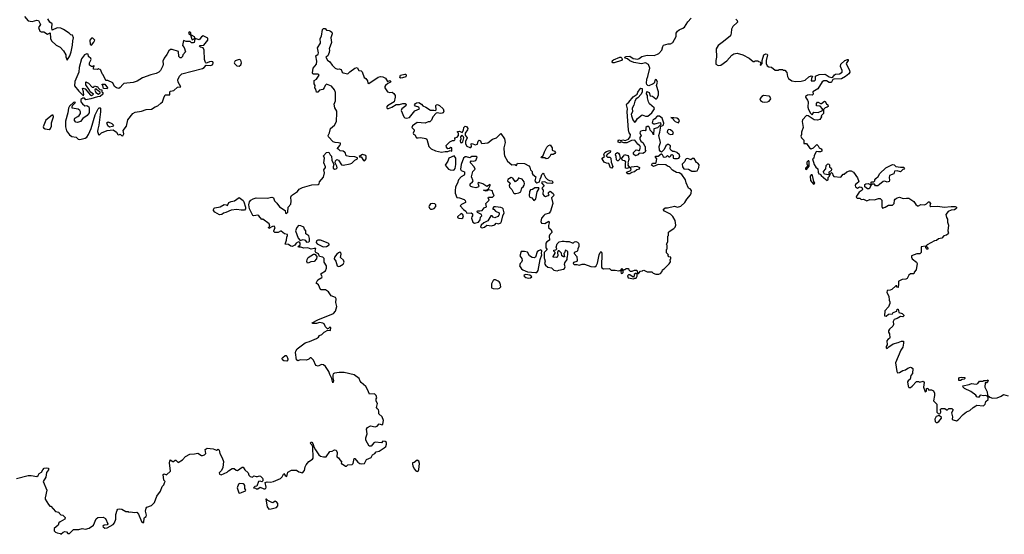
# Model space of a CAD drawing. Extents: x 2551545 to 2886624, y 315747 to 489036.
# Tile 6 of 119: x 2579488 to 2592085, y 343890 to 350476. Entities that reach past the tile are written whole.
import ezdxf

# ---------------------------------------------------------------- set-up
doc = ezdxf.new("R2010")
doc.units = 0

msp = doc.modelspace()

# ---------------------------------------------------------------- linework, layer by layer
at = {"layer": '0CON10XD'}
for points in [[(2579548, 350515), (2579595, 350462), (2579645, 350452), (2579705, 350472), (2579726, 350466), (2579752, 350415), (2579728, 350375), (2579745, 350330), (2579761, 350321), (2579795, 350320), (2579845, 350293), (2579878, 350308), (2579882, 350235), (2579894, 350205), (2579955, 350149), (2580004, 350124), (2580048, 350078), (2580076, 350025), (2580079, 350001), (2580095, 349960)], [(2580095, 349960), (2580129, 350015), (2580147, 350065), (2580165, 350150), (2580166, 350204), (2580176, 350245), (2580165, 350278), (2580143, 350283), (2580120, 350305), (2580050, 350350), (2580015, 350366), (2579965, 350370), (2579902, 350342), (2579898, 350375), (2579902, 350425), (2579872, 350445), (2579848, 350488)], [(2587659, 349515), (2587660, 349555), (2587633, 349635), (2587648, 349675), (2587637, 349707), (2587625, 349710), (2587617, 349705), (2587606, 349664), (2587594, 349656), (2587535, 349630), (2587522, 349632), (2587511, 349645), (2587507, 349665), (2587510, 349715), (2587525, 349750), (2587548, 349855), (2587532, 349902), (2587495, 349924), (2587445, 349910), (2587345, 349928), (2587295, 349951), (2587265, 349976), (2587232, 349982), (2587228, 349995), (2587245, 350006), (2587295, 350008), (2587335, 349981), (2587398, 349972), (2587415, 349978), (2587446, 350006), (2587515, 350021), (2587605, 350018), (2587647, 350035), (2587666, 350045), (2587704, 350085), (2587714, 350135), (2587725, 350152), (2587785, 350166), (2587815, 350167), (2587846, 350184), (2587888, 350262), (2587887, 350305), (2587902, 350328), (2587924, 350346), (2587974, 350366), (2587995, 350382), (2588035, 350450), (2588080, 350495)], [(2588652, 350485), (2588668, 350465), (2588670, 350445), (2588613, 350387), (2588593, 350355), (2588592, 350305), (2588580, 350270), (2588494, 350196), (2588424, 350146), (2588398, 350105), (2588403, 349995), (2588393, 349955), (2588392, 349905), (2588425, 349890), (2588458, 349895), (2588535, 349950), (2588598, 350022), (2588625, 350039), (2588665, 350046), (2588740, 350025), (2588820, 349985), (2588873, 349943), (2588887, 349943), (2588895, 349950), (2588935, 349950), (2588942, 349942), (2588958, 349938), (2588970, 349925), (2588968, 349912), (2588960, 349905), (2588965, 349890), (2588988, 349915), (2588989, 349955), (2589008, 350025), (2589035, 350039), (2589050, 350035), (2589057, 350025), (2589040, 349955), (2589040, 349915), (2589050, 349885), (2589073, 349873), (2589105, 349868), (2589155, 349830), (2589195, 349830), (2589205, 349840), (2589245, 349840), (2589255, 349830), (2589275, 349830), (2589302, 349802), (2589311, 349751), (2589322, 349725), (2589365, 349694), (2589415, 349684), (2589485, 349688), (2589535, 349703), (2589583, 349747), (2589615, 349758), (2589630, 349755), (2589618, 349725), (2589614, 349694), (2589655, 349694), (2589668, 349705), (2589668, 349752), (2589717, 349773), (2589787, 349777), (2589805, 349772), (2589844, 349744), (2589875, 349737), (2589889, 349741), (2589912, 349772), (2589925, 349778), (2589977, 349785), (2590010, 349805), (2590010, 349825), (2589990, 349875), (2589994, 349905), (2590046, 349955), (2590078, 349968), (2590088, 349965), (2590089, 349955), (2590060, 349915), (2590104, 349825), (2590107, 349805), (2590096, 349785), (2590055, 349748), (2590001, 349719), (2589903, 349717), (2589891, 349709), (2589875, 349677), (2589865, 349672), (2589844, 349674), (2589812, 349692), (2589775, 349693), (2589755, 349679), (2589697, 349593), (2589636, 349555), (2589640, 349525), (2589632, 349515), (2589625, 349510), (2589595, 349514), (2589565, 349510), (2589543, 349495), (2589542, 349485), (2589568, 349448), (2589574, 349424), (2589571, 349355), (2589578, 349328), (2589605, 349280), (2589625, 349260), (2589648, 349292), (2589702, 349288), (2589758, 349312), (2589760, 349335), (2589729, 349369), (2589680, 349375), (2589682, 349405), (2589695, 349420), (2589705, 349422), (2589732, 349405), (2589747, 349403), (2589785, 349432), (2589795, 349428), (2589810, 349400), (2589827, 349385), (2589832, 349365), (2589820, 349355), (2589792, 349348), (2589772, 349328), (2589770, 349275), (2589743, 349247), (2589747, 349233), (2589723, 349197), (2589695, 349191), (2589654, 349194), (2589577, 349247), (2589555, 349248), (2589502, 349195), (2589500, 349175), (2589512, 349095), (2589490, 349035), (2589490, 349005), (2589482, 348985), (2589490, 348965), (2589520, 348935), (2589522, 348892), (2589555, 348892), (2589591, 348835), (2589615, 348823), (2589642, 348835), (2589685, 348878), (2589705, 348860), (2589717, 348837), (2589743, 348823), (2589752, 348812), (2589750, 348795), (2589735, 348783), (2589707, 348783), (2589685, 348790), (2589677, 348783), (2589654, 348736), (2589650, 348705), (2589630, 348695), (2589653, 348623), (2589675, 348590), (2589698, 348568), (2589702, 348525), (2589714, 348504), (2589728, 348498), (2589741, 348481), (2589803, 348433), (2589815, 348418), (2589830, 348425), (2589833, 348457), (2589848, 348472), (2589862, 348508), (2589875, 348520), (2589888, 348508), (2589890, 348485), (2589905, 348470), (2589995, 348462), (2590025, 348500), (2590035, 348500), (2590072, 348528), (2590105, 348542), (2590125, 348540), (2590154, 348524), (2590208, 348452), (2590223, 348407), (2590218, 348395), (2590182, 348365), (2590177, 348353), (2590180, 348335), (2590205, 348322), (2590234, 348336), (2590255, 348334), (2590267, 348325), (2590271, 348305), (2590265, 348293), (2590230, 348270), (2590192, 348218), (2590190, 348205), (2590204, 348194), (2590235, 348192), (2590253, 348173), (2590285, 348180), (2590325, 348159), (2590365, 348174), (2590425, 348170), (2590475, 348188), (2590495, 348188), (2590516, 348165), (2590517, 348087), (2590525, 348062), (2590560, 348075), (2590605, 348103), (2590655, 348103), (2590674, 348125), (2590680, 348165), (2590690, 348180), (2590715, 348198), (2590745, 348206), (2590789, 348189), (2590835, 348194), (2590865, 348190), (2590928, 348148), (2590951, 348111), (2590975, 348094), (2590986, 348094), (2591017, 348113), (2591065, 348106), (2591090, 348120), (2591115, 348144), (2591125, 348144), (2591141, 348125), (2591132, 348095), (2591147, 348087), (2591235, 348088), (2591315, 348076), (2591405, 348086), (2591455, 348084), (2591472, 348075), (2591472, 348065), (2591464, 348056), (2591446, 348044), (2591407, 348037), (2591365, 348023), (2591337, 347985), (2591344, 347944), (2591358, 347925), (2591358, 347885), (2591370, 347845), (2591362, 347775), (2591370, 347745), (2591366, 347734), (2591345, 347717), (2591312, 347708), (2591285, 347680), (2591245, 347673), (2591218, 347652), (2591190, 347645), (2591100, 347595), (2591090, 347585), (2591090, 347575), (2591108, 347555), (2591105, 347540), (2591095, 347540), (2591085, 347550), (2591078, 347578), (2591022, 347568), (2591020, 347495), (2591005, 347480), (2590965, 347478), (2590898, 347452), (2590898, 347435), (2590908, 347415), (2590962, 347372), (2590969, 347355), (2590957, 347275), (2590930, 347245), (2590928, 347222), (2590885, 347222), (2590864, 347206), (2590840, 347165), (2590823, 347157), (2590778, 347152), (2590735, 347130), (2590730, 347125), (2590732, 347095), (2590725, 347050), (2590712, 347052), (2590708, 347068), (2590695, 347070), (2590648, 347022), (2590625, 347014), (2590585, 347010), (2590582, 346985), (2590609, 346939), (2590610, 346885), (2590620, 346865), (2590620, 346845), (2590605, 346800), (2590558, 346752), (2590554, 346684), (2590575, 346682), (2590603, 346707), (2590655, 346710), (2590665, 346730), (2590710, 346745), (2590715, 346770), (2590725, 346770), (2590730, 346755)], [(2581341, 344549), (2581350, 344565), (2581333, 344585), (2581324, 344656), (2581335, 344666), (2581365, 344650), (2581415, 344700), (2581406, 344805), (2581412, 344845), (2581445, 344820), (2581455, 344820), (2581475, 344840), (2581485, 344838), (2581515, 344807), (2581570, 344845), (2581608, 344885), (2581665, 344917), (2581722, 344918), (2581765, 344927), (2581815, 344898), (2581825, 344900), (2581851, 344909), (2581868, 344925), (2581862, 344975), (2581885, 344992), (2581963, 344983), (2582005, 344968), (2582025, 344978), (2582038, 344965), (2582047, 344925), (2582080, 344870), (2582094, 344824), (2582087, 344743), (2582070, 344705), (2582040, 344675), (2582045, 344660), (2582065, 344653), (2582105, 344668), (2582140, 344685), (2582157, 344703), (2582205, 344732), (2582232, 344732), (2582255, 344712), (2582275, 344708), (2582335, 344750), (2582345, 344750), (2582367, 344715), (2582410, 344675), (2582420, 344645), (2582435, 344630), (2582465, 344620), (2582485, 344637), (2582515, 344628), (2582532, 344628), (2582555, 344640), (2582570, 344635), (2582595, 344610), (2582600, 344595), (2582600, 344575), (2582585, 344560), (2582565, 344570), (2582542, 344568), (2582520, 344505), (2582495, 344500), (2582480, 344485), (2582505, 344480), (2582515, 344470), (2582535, 344470), (2582565, 344492), (2582611, 344471), (2582625, 344471), (2582635, 344478), (2582640, 344495), (2582630, 344555), (2582655, 344560), (2582695, 344557), (2582735, 344568), (2582824, 344606), (2582846, 344624), (2582865, 344670), (2582882, 344642), (2582905, 344632), (2582920, 344685), (2582965, 344710), (2583029, 344709), (2583058, 344688), (2583105, 344678), (2583130, 344705), (2583138, 344755), (2583152, 344778), (2583188, 344822), (2583235, 344853), (2583244, 344866), (2583239, 345009), (2583229, 345029), (2583203, 345055), (2583215, 345070), (2583225, 345072), (2583243, 345045), (2583251, 345011), (2583272, 344972), (2583315, 344908), (2583335, 344892), (2583375, 344882), (2583407, 344883), (2583455, 344950), (2583487, 344953), (2583515, 344970), (2583538, 344968), (2583548, 344935), (2583543, 344883), (2583565, 344870), (2583582, 344842), (2583610, 344815), (2583600, 344805), (2583605, 344790), (2583615, 344790), (2583655, 344762), (2583667, 344763), (2583685, 344778), (2583740, 344785), (2583752, 344798), (2583765, 344860), (2583775, 344860), (2583815, 344812), (2583838, 344798), (2583865, 344790), (2583898, 344795), (2583924, 344846), (2583986, 344874), (2584001, 344909), (2584030, 344925), (2584050, 344945), (2584086, 344954), (2584150, 344995), (2584172, 345015), (2584182, 345045), (2584180, 345065), (2584165, 345078), (2584135, 345080), (2584115, 345062), (2584035, 345070), (2584018, 345062), (2583985, 345018), (2583957, 345017), (2583917, 345095), (2583914, 345126), (2583934, 345175), (2583926, 345235), (2583937, 345255), (2583975, 345279), (2584035, 345267), (2584060, 345275), (2584088, 345302), (2584125, 345290), (2584135, 345300), (2584143, 345345), (2584123, 345395), (2584083, 345433), (2584083, 345465), (2584077, 345485), (2584064, 345494), (2584054, 345514), (2584067, 345565), (2584050, 345595), (2584050, 345625), (2584058, 345635), (2584048, 345668), (2584025, 345686), (2583962, 345682), (2583938, 345745), (2583915, 345780), (2583855, 345833), (2583845, 345852), (2583830, 345885), (2583765, 345932), (2583641, 345961), (2583575, 345962), (2583516, 345954), (2583498, 345942), (2583492, 345925), (2583493, 345893), (2583502, 345855), (2583495, 345830), (2583480, 345885), (2583454, 345935), (2583442, 345975), (2583398, 346038), (2583375, 346060), (2583348, 346062), (2583305, 346043), (2583275, 346052), (2583247, 346117), (2583215, 346150), (2583205, 346150), (2583185, 346130), (2583155, 346118), (2583077, 346123), (2583045, 346112), (2583028, 346125), (2583017, 346215), (2583021, 346235), (2583038, 346262), (2583141, 346339), (2583165, 346351), (2583195, 346356), (2583283, 346395), (2583312, 346415), (2583324, 346436), (2583355, 346448), (2583382, 346478), (2583428, 346502), (2583465, 346500), (2583468, 346538), (2583455, 346540), (2583438, 346522), (2583425, 346520), (2583398, 346545), (2583385, 346582), (2583364, 346594), (2583325, 346601), (2583285, 346590), (2583235, 346590), (2583230, 346595), (2583302, 346635), (2583504, 346716), (2583530, 346745), (2583547, 346805), (2583532, 346855), (2583538, 346905), (2583529, 346919), (2583474, 346944), (2583438, 346995), (2583398, 347018), (2583345, 347018), (2583335, 347022), (2583311, 347081), (2583280, 347105), (2583304, 347146), (2583352, 347175), (2583357, 347185), (2583343, 347215), (2583345, 347228), (2583398, 347262), (2583414, 347295), (2583411, 347325), (2583381, 347375), (2583381, 347421), (2583365, 347435), (2583322, 347445), (2583309, 347479), (2583277, 347495), (2583267, 347515), (2583275, 347547), (2583255, 347549), (2583215, 347538), (2583175, 347557), (2583125, 347552), (2583085, 347564), (2583055, 347563), (2583050, 347575), (2583078, 347595), (2583077, 347617), (2583068, 347628), (2583055, 347632), (2583025, 347618), (2583009, 347591), (2582975, 347572), (2582955, 347578), (2582927, 347597), (2582885, 347602), (2582902, 347655), (2582906, 347694), (2582916, 347715), (2582912, 347725), (2582875, 347734), (2582835, 347769), (2582825, 347770), (2582795, 347751), (2582752, 347752), (2582739, 347765), (2582739, 347775), (2582758, 347815), (2582745, 347832), (2582720, 347830), (2582675, 347802), (2582672, 347815), (2582687, 347833), (2582678, 347865), (2582600, 347925), (2582593, 347927), (2582585, 347920), (2582549, 347965), (2582535, 347974), (2582485, 347966), (2582471, 347971), (2582426, 348055), (2582421, 348105), (2582429, 348145), (2582444, 348166), (2582474, 348185), (2582515, 348198), (2582655, 348193), (2582715, 348204), (2582734, 348195), (2582749, 348159), (2582779, 348129), (2582812, 348082), (2582886, 348036), (2582888, 347998), (2582900, 347995), (2582919, 348015), (2582924, 348075), (2582955, 348117), (2582961, 348155), (2582958, 348205), (2582967, 348225), (2583042, 348278), (2583065, 348307), (2583105, 348329), (2583225, 348362), (2583305, 348367), (2583318, 348375), (2583325, 348400), (2583375, 348462), (2583387, 348515), (2583377, 348555), (2583400, 348585), (2583400, 348595), (2583380, 348645), (2583387, 348703), (2583374, 348735), (2583412, 348775), (2583441, 348781), (2583460, 348745), (2583478, 348728), (2583479, 348679), (2583508, 348625), (2583498, 348595), (2583498, 348578), (2583515, 348563), (2583535, 348567), (2583548, 348582), (2583545, 348602), (2583522, 348645), (2583529, 348671), (2583543, 348687), (2583565, 348677), (2583605, 348618), (2583625, 348613), (2583715, 348631), (2583738, 348642), (2583775, 348677), (2583808, 348695), (2583808, 348708), (2583775, 348722), (2583705, 348724), (2583665, 348732), (2583652, 348775), (2583645, 348782), (2583625, 348792), (2583588, 348798), (2583565, 348820), (2583550, 348825), (2583583, 348865), (2583592, 348885), (2583590, 348895), (2583565, 348902), (2583525, 348903), (2583500, 348915), (2583437, 348977), (2583436, 348995), (2583453, 349027), (2583465, 349085), (2583514, 349125), (2583541, 349175), (2583547, 349285), (2583544, 349305), (2583518, 349348), (2583510, 349395), (2583526, 349436), (2583526, 349546), (2583515, 349580), (2583478, 349625), (2583415, 349649), (2583394, 349636), (2583384, 349605), (2583365, 349583), (2583324, 349576), (2583301, 349549), (2583285, 349548), (2583278, 349585), (2583263, 349605), (2583266, 349635), (2583256, 349655), (2583254, 349696), (2583286, 349714), (2583320, 349765), (2583305, 349778), (2583248, 349778), (2583236, 349785), (2583234, 349794), (2583244, 349855), (2583284, 349906), (2583289, 349945), (2583277, 350013), (2583306, 350035), (2583310, 350050), (2583299, 350115), (2583338, 350175), (2583333, 350235), (2583347, 350267), (2583361, 350349), (2583375, 350362), (2583395, 350362), (2583414, 350344), (2583445, 350339), (2583465, 350328), (2583479, 350315), (2583486, 350296), (2583468, 350245), (2583477, 350183), (2583448, 350105), (2583451, 350085), (2583447, 350055), (2583432, 350015), (2583406, 349995), (2583425, 349959), (2583456, 349936), (2583484, 349894), (2583525, 349855), (2583555, 349844), (2583576, 349846), (2583599, 349839), (2583614, 349805), (2583625, 349794), (2583685, 349783), (2583711, 349809), (2583777, 349855), (2583805, 349863), (2583826, 349826), (2583855, 349821), (2583871, 349811), (2583896, 349736), (2583915, 349723), (2583938, 349695), (2583940, 349665), (2583955, 349660), (2584075, 349739), (2584105, 349748), (2584133, 349743), (2584166, 349726), (2584195, 349687), (2584225, 349700), (2584236, 349686), (2584233, 349675), (2584199, 349661), (2584169, 349635), (2584158, 349622), (2584159, 349605), (2584195, 349552), (2584225, 349543), (2584255, 349548), (2584275, 349532), (2584293, 349505), (2584293, 349485), (2584280, 349425), (2584192, 349375), (2584182, 349355), (2584191, 349341), (2584205, 349338), (2584250, 349355), (2584305, 349392), (2584345, 349389), (2584390, 349405), (2584418, 349405), (2584432, 349385), (2584428, 349375), (2584377, 349335), (2584367, 349315), (2584401, 349235), (2584415, 349219), (2584435, 349216), (2584475, 349224), (2584545, 349309), (2584603, 349335), (2584595, 349357), (2584551, 349371), (2584540, 349385), (2584550, 349405), (2584565, 349414), (2584596, 349416), (2584627, 349395), (2584644, 349374), (2584683, 349355)], [(2580255, 348942), (2580325, 348960), (2580346, 348974), (2580367, 349005), (2580403, 349085), (2580455, 349260), (2580492, 349335), (2580505, 349348), (2580515, 349350), (2580520, 349345), (2580521, 349295), (2580500, 349125), (2580486, 349075), (2580484, 349044), (2580495, 349008), (2580505, 349000), (2580535, 349029), (2580605, 349060), (2580685, 349067), (2580728, 349038), (2580745, 349008), (2580755, 349002), (2580775, 349010), (2580790, 348995), (2580805, 348990), (2580818, 349015), (2580813, 349057), (2580853, 349115), (2580869, 349195), (2580936, 349275), (2580965, 349292), (2581045, 349304), (2581106, 349326), (2581175, 349330), (2581220, 349360), (2581256, 349374), (2581295, 349408), (2581314, 349426), (2581333, 349475), (2581350, 349515), (2581407, 349513), (2581408, 349555), (2581415, 349562), (2581461, 349569), (2581505, 349612), (2581550, 349615), (2581516, 349675), (2581510, 349705), (2581530, 349755), (2581560, 349785), (2581825, 349852), (2581847, 349863), (2581875, 349894), (2581935, 349888), (2581957, 349903), (2581963, 349925), (2581957, 349937), (2581945, 349942), (2581915, 349938), (2581885, 349922), (2581875, 349921), (2581865, 349930), (2581851, 349965), (2581847, 350087), (2581834, 350114), (2581800, 350125), (2581790, 350135), (2581795, 350148), (2581845, 350150), (2581894, 350215), (2581895, 350240), (2581835, 350268), (2581812, 350258), (2581785, 350218), (2581745, 350232), (2581730, 350230), (2581730, 350245), (2581722, 350255), (2581687, 350277), (2581678, 350288), (2581675, 350310), (2581655, 350320), (2581648, 350305), (2581655, 350291), (2581672, 350282), (2581690, 350225), (2581695, 350220), (2581710, 350225), (2581715, 350230), (2581730, 350230), (2581730, 350225), (2581720, 350185), (2581705, 350178), (2581685, 350180), (2581667, 350197), (2581619, 350199), (2581585, 350210), (2581570, 350145), (2581591, 350121), (2581608, 350065), (2581574, 350026), (2581571, 350005), (2581555, 349987), (2581539, 349989), (2581522, 350005), (2581518, 350068), (2581440, 350095), (2581415, 350093), (2581395, 350078), (2581371, 350029), (2581338, 349985), (2581318, 349945), (2581322, 349905), (2581318, 349885), (2581287, 349825), (2581266, 349804), (2581235, 349786), (2581165, 349770), (2581057, 349733), (2580991, 349689), (2580939, 349671), (2580822, 349658), (2580805, 349646), (2580775, 349608), (2580755, 349596), (2580725, 349602), (2580700, 349620), (2580678, 349668), (2580617, 349697), (2580595, 349700), (2580580, 349715), (2580555, 349770), (2580543, 349783), (2580525, 349830), (2580515, 349840), (2580502, 349842), (2580495, 349850), (2580485, 349840), (2580432, 349842), (2580430, 349865), (2580438, 349872), (2580440, 349885), (2580435, 349890), (2580422, 349878), (2580405, 349876), (2580380, 349895), (2580379, 349925), (2580395, 349948), (2580403, 349965), (2580398, 349978), (2580367, 350005), (2580362, 350035), (2580345, 350041), (2580318, 350025), (2580279, 349975), (2580249, 349865), (2580244, 349805), (2580194, 349685), (2580190, 349630), (2580245, 349560), (2580305, 349500), (2580310, 349525), (2580302, 349532), (2580302, 349555), (2580290, 349595), (2580295, 349600), (2580325, 349592), (2580395, 349512), (2580405, 349508), (2580430, 349525), (2580391, 349551), (2580382, 349575), (2580332, 349642), (2580335, 349680), (2580368, 349665), (2580415, 349612), (2580438, 349612), (2580445, 349630), (2580465, 349620), (2580485, 349620), (2580492, 349602), (2580512, 349582), (2580538, 349578), (2580540, 349555), (2580550, 349545), (2580550, 349525), (2580517, 349493), (2580485, 349490), (2580398, 349462), (2580335, 349452), (2580315, 349470), (2580295, 349470), (2580270, 349455), (2580270, 349425), (2580291, 349401), (2580323, 349373), (2580347, 349377), (2580371, 349361), (2580377, 349345), (2580378, 349285), (2580349, 349251), (2580295, 349210), (2580266, 349174), (2580229, 349161), (2580204, 349164), (2580190, 349185), (2580187, 349205), (2580194, 349216), (2580233, 349237), (2580249, 349251), (2580265, 349275), (2580267, 349295), (2580256, 349316), (2580235, 349331), (2580161, 349345), (2580158, 349355), (2580162, 349378), (2580200, 349415), (2580195, 349420), (2580175, 349418), (2580125, 349371), (2580111, 349345), (2580103, 349285), (2580075, 349178), (2580073, 349103), (2580088, 349055), (2580124, 349004), (2580155, 348982), (2580211, 348971), (2580235, 348948), (2580255, 348942)], [(2580405, 350152), (2580435, 350188), (2580449, 350215), (2580425, 350239), (2580405, 350240), (2580384, 350215), (2580388, 350158), (2580405, 350152)], [(2582295, 349881), (2582315, 349898), (2582325, 349925), (2582317, 349957), (2582295, 349968), (2582245, 349949), (2582231, 349925), (2582235, 349914), (2582264, 349885), (2582295, 349881)], [(2587095, 349924), (2587075, 349924), (2587067, 349935), (2587072, 349955), (2587085, 349964), (2587165, 349996), (2587180, 349995), (2587192, 349985), (2587196, 349965), (2587186, 349954), (2587095, 349924)], [(2584358, 349728), (2584349, 349735), (2584360, 349765), (2584415, 349781), (2584427, 349777), (2584434, 349765), (2584430, 349745), (2584385, 349732), (2584358, 349728)], [(2580495, 349522), (2580518, 349542), (2580518, 349548), (2580508, 349558), (2580495, 349560), (2580468, 349588), (2580452, 349588), (2580450, 349575), (2580463, 349543), (2580495, 349522)], [(2580605, 349592), (2580560, 349595), (2580550, 349635), (2580540, 349645), (2580545, 349650), (2580575, 349650), (2580610, 349605), (2580605, 349592)], [(2584683, 349355), (2584745, 349318), (2584785, 349319), (2584807, 349313), (2584816, 349324), (2584812, 349378), (2584821, 349388), (2584835, 349390), (2584859, 349379), (2584905, 349337), (2584913, 349305), (2584907, 349285), (2584892, 349278), (2584866, 349276), (2584835, 349283), (2584815, 349278), (2584772, 349235), (2584755, 349190), (2584735, 349170), (2584715, 349170), (2584675, 349150), (2584575, 349160), (2584515, 349118), (2584505, 349095), (2584534, 349065), (2584536, 349055), (2584520, 349025), (2584525, 349012), (2584543, 349003), (2584565, 348966), (2584584, 348964), (2584615, 348970), (2584685, 348956), (2584696, 348945), (2584724, 348855), (2584753, 348825), (2584809, 348799), (2584885, 348779), (2584930, 348790), (2584965, 348788), (2584995, 348802), (2585017, 348793), (2585015, 348838), (2585005, 348842), (2584985, 348827), (2584964, 348824), (2584947, 348845), (2584944, 348865), (2584992, 348915), (2585025, 348930), (2585045, 348930), (2585055, 348940), (2585060, 348945), (2585053, 348953), (2585054, 348966), (2585085, 348972), (2585102, 348995), (2585102, 349022), (2585090, 349035), (2585090, 349045), (2585115, 349048), (2585148, 349032), (2585167, 349063), (2585172, 349095), (2585188, 349112), (2585205, 349110), (2585222, 349085), (2585218, 349065), (2585187, 349025), (2585188, 348998), (2585212, 348965), (2585191, 348919), (2585193, 348887), (2585208, 348858), (2585245, 348841), (2585258, 348842), (2585267, 348853), (2585265, 348888), (2585275, 348890), (2585315, 348876), (2585346, 348884), (2585355, 348922), (2585365, 348934), (2585385, 348927), (2585392, 348902), (2585402, 348892), (2585479, 348901), (2585535, 348947), (2585587, 348963), (2585645, 349020), (2585690, 348950), (2585698, 348905), (2585681, 348835), (2585685, 348765), (2585692, 348735), (2585727, 348665), (2585785, 348618), (2585823, 348623), (2585845, 348610), (2585855, 348640), (2585946, 348636), (2586000, 348605), (2586015, 348590), (2586024, 348554), (2586043, 348535), (2586046, 348506), (2586053, 348495), (2586092, 348465), (2586078, 348415), (2586090, 348395), (2586105, 348390), (2586138, 348402), (2586146, 348435), (2586161, 348465), (2586166, 348494), (2586185, 348510), (2586195, 348501), (2586215, 348456), (2586240, 348430), (2586265, 348417), (2586300, 348415), (2586310, 348395), (2586306, 348384), (2586295, 348380), (2586235, 348382), (2586205, 348402), (2586170, 348395), (2586162, 348388), (2586192, 348355), (2586192, 348345), (2586172, 348325), (2586170, 348315), (2586183, 348293), (2586182, 348242), (2586192, 348225), (2586215, 348212), (2586250, 348225), (2586260, 348235), (2586252, 348245), (2586252, 348265), (2586275, 348282), (2586315, 348250), (2586320, 348235), (2586318, 348222), (2586292, 348195), (2586307, 348125), (2586278, 348025), (2586260, 348000), (2586206, 347984), (2586195, 347972), (2586163, 347935), (2586153, 347895), (2586165, 347872), (2586205, 347868), (2586257, 347897), (2586262, 347875), (2586253, 347843), (2586253, 347815), (2586286, 347786), (2586297, 347763), (2586297, 347753), (2586272, 347728), (2586263, 347707), (2586264, 347656), (2586232, 347635), (2586218, 347615), (2586220, 347555), (2586238, 347535), (2586198, 347495), (2586196, 347426), (2586204, 347414), (2586210, 347385), (2586203, 347355), (2586213, 347335), (2586245, 347310), (2586291, 347301), (2586321, 347271), (2586365, 347262), (2586385, 347272), (2586445, 347282), (2586456, 347294), (2586468, 347315), (2586460, 347345), (2586462, 347365), (2586492, 347405), (2586490, 347435), (2586497, 347443), (2586502, 347475), (2586499, 347509), (2586472, 347528), (2586458, 347492), (2586450, 347485), (2586458, 347442), (2586445, 347440), (2586422, 347455), (2586418, 347488), (2586388, 347518), (2586375, 347520), (2586368, 347495), (2586373, 347457), (2586363, 347437), (2586355, 347432), (2586312, 347435), (2586312, 347445), (2586337, 347487), (2586337, 347497), (2586320, 347515), (2586320, 347525), (2586345, 347530), (2586358, 347542), (2586350, 347565), (2586362, 347608), (2586388, 347632), (2586427, 347643), (2586455, 347643), (2586475, 347637), (2586519, 347639), (2586555, 347620), (2586575, 347622), (2586586, 347634), (2586603, 347637), (2586625, 347630), (2586638, 347615), (2586642, 347605), (2586640, 347575), (2586628, 347545), (2586625, 347520), (2586615, 347508), (2586580, 347495), (2586582, 347482), (2586614, 347444), (2586620, 347395), (2586615, 347382), (2586575, 347370), (2586570, 347355), (2586583, 347343), (2586615, 347342), (2586645, 347333), (2586685, 347348), (2586715, 347348), (2586795, 347317), (2586845, 347314), (2586862, 347328), (2586878, 347362), (2586903, 347465), (2586915, 347498), (2586925, 347508), (2586935, 347490), (2586932, 347315), (2586935, 347302), (2586955, 347288), (2587035, 347290), (2587055, 347272), (2587105, 347272), (2587155, 347262), (2587178, 347272), (2587195, 347290), (2587200, 347275), (2587180, 347255), (2587185, 347230), (2587198, 347232), (2587208, 347242), (2587210, 347265), (2587222, 347278), (2587235, 347280), (2587245, 347290), (2587275, 347290), (2587280, 347275), (2587298, 347258), (2587322, 347258), (2587355, 347272), (2587385, 347270), (2587395, 347230), (2587405, 347230), (2587432, 347258), (2587455, 347260), (2587462, 347268), (2587475, 347270), (2587515, 347250), (2587575, 347250), (2587593, 347233), (2587625, 347220), (2587665, 347220), (2587685, 347228), (2587707, 347253), (2587710, 347275), (2587733, 347287), (2587798, 347352), (2587812, 347378), (2587810, 347405), (2587820, 347415), (2587820, 347435), (2587792, 347442), (2587782, 347455), (2587788, 347468), (2587764, 347494), (2587762, 347535), (2587770, 347545), (2587770, 347585), (2587762, 347605), (2587780, 347635), (2587780, 347705), (2587790, 347715), (2587790, 347755), (2587810, 347775), (2587855, 347802), (2587875, 347822), (2587881, 347845), (2587874, 347905), (2587846, 347956), (2587815, 347988), (2587738, 348025), (2587722, 348045), (2587745, 348069), (2587775, 348067), (2587865, 348088), (2587905, 348078), (2587945, 348089), (2587996, 348135), (2588025, 348180), (2588070, 348235), (2588079, 348255), (2588082, 348292), (2588065, 348310), (2588045, 348320), (2588015, 348390), (2588008, 348425), (2587960, 348495), (2587926, 348516), (2587892, 348522), (2587839, 348549), (2587803, 348593), (2587775, 348600), (2587755, 348618), (2587655, 348622), (2587595, 348598), (2587570, 348615), (2587585, 348638), (2587625, 348640), (2587632, 348648), (2587638, 348695), (2587622, 348715), (2587622, 348728), (2587655, 348730), (2587695, 348760), (2587705, 348760), (2587722, 348725), (2587735, 348718), (2587758, 348722), (2587775, 348740), (2587792, 348722), (2587805, 348720), (2587818, 348732), (2587822, 348748), (2587835, 348750), (2587847, 348737), (2587850, 348705), (2587865, 348698), (2587905, 348698), (2587920, 348705), (2587932, 348725), (2587930, 348745), (2587895, 348778), (2587865, 348790), (2587845, 348790), (2587817, 348807), (2587810, 348825), (2587812, 348862), (2587787, 348877), (2587775, 348878), (2587755, 348862), (2587732, 348815), (2587698, 348782), (2587685, 348788), (2587672, 348805), (2587669, 348855), (2587687, 348905), (2587663, 348995), (2587678, 349035), (2587690, 349115), (2587715, 349120), (2587725, 349130), (2587727, 349153), (2587706, 349216), (2587675, 349242), (2587645, 349240), (2587613, 349207), (2587588, 349192), (2587578, 349158), (2587600, 349145), (2587615, 349143), (2587679, 349159), (2587688, 349155), (2587690, 349135), (2587646, 349094), (2587600, 349080), (2587598, 349002), (2587582, 349032), (2587552, 349062), (2587550, 349085), (2587535, 349110), (2587515, 349108), (2587500, 349095), (2587500, 349065), (2587488, 349052), (2587465, 349060), (2587435, 349050), (2587425, 349040), (2587423, 349023), (2587440, 348995), (2587422, 348968), (2587421, 348951), (2587435, 348920), (2587465, 348900), (2587482, 348862), (2587490, 348855), (2587490, 348805), (2587500, 348795), (2587480, 348775), (2587460, 348765), (2587415, 348768), (2587395, 348748), (2587365, 348732), (2587340, 348755), (2587342, 348778), (2587375, 348810), (2587397, 348807), (2587405, 348800), (2587418, 348802), (2587430, 348845), (2587423, 348863), (2587395, 348882), (2587356, 348936), (2587315, 348929), (2587255, 348900), (2587215, 348901), (2587185, 348913), (2587165, 348901), (2587145, 348910), (2587144, 348926), (2587155, 348940), (2587185, 348930), (2587203, 348937), (2587235, 348931), (2587275, 348949), (2587299, 348975), (2587301, 349005), (2587287, 349027), (2587276, 349066), (2587259, 349295), (2587266, 349335), (2587252, 349385), (2587255, 349400), (2587279, 349421), (2587335, 349490), (2587386, 349524), (2587395, 349548), (2587425, 349590), (2587435, 349600), (2587450, 349595), (2587450, 349555), (2587438, 349525), (2587395, 349477), (2587376, 349464), (2587357, 349435), (2587346, 349384), (2587324, 349345), (2587326, 349295), (2587312, 349265), (2587314, 349246), (2587333, 349193), (2587355, 349166), (2587365, 349167), (2587390, 349210), (2587453, 349257), (2587495, 349240), (2587525, 349242), (2587576, 349285), (2587609, 349335), (2587607, 349347), (2587545, 349400), (2587532, 349425), (2587518, 349475), (2587520, 349505), (2587507, 349527), (2587512, 349558), (2587541, 349545), (2587552, 349502), (2587585, 349496), (2587625, 349463), (2587635, 349462), (2587645, 349472), (2587659, 349515)], [(2589015, 349420), (2589055, 349423), (2589076, 349434), (2589097, 349465), (2589083, 349493), (2589075, 349498), (2589005, 349507), (2588982, 349495), (2588958, 349465), (2588965, 349440), (2588990, 349425), (2589015, 349420)], [(2579865, 349070), (2579881, 349085), (2579896, 349115), (2579894, 349155), (2579920, 349235), (2579915, 349253), (2579905, 349256), (2579820, 349190), (2579787, 349107), (2579792, 349092), (2579815, 349078), (2579865, 349070)], [(2587915, 349158), (2587930, 349185), (2587918, 349205), (2587895, 349218), (2587820, 349225), (2587848, 349208), (2587852, 349195), (2587875, 349172), (2587915, 349158)], [(2580635, 349102), (2580616, 349116), (2580602, 349155), (2580621, 349169), (2580668, 349148), (2580686, 349126), (2580675, 349110), (2580635, 349102)], [(2585135, 348900), (2585145, 348903), (2585158, 348915), (2585168, 348965), (2585167, 348977), (2585145, 349000), (2585128, 348975), (2585130, 348945), (2585122, 348925), (2585128, 348905), (2585135, 348900)], [(2587815, 349007), (2587845, 349012), (2587852, 349025), (2587845, 349040), (2587815, 349068), (2587788, 349072), (2587775, 349060), (2587770, 349035), (2587792, 349015), (2587815, 349007)], [(2586225, 348696), (2586205, 348710), (2586165, 348710), (2586160, 348715), (2586185, 348740), (2586200, 348785), (2586234, 348846), (2586255, 348867), (2586273, 348873), (2586298, 348835), (2586300, 348805), (2586330, 348795), (2586342, 348775), (2586335, 348762), (2586315, 348752), (2586285, 348750), (2586272, 348725), (2586245, 348700), (2586225, 348696)], [(2583895, 348670), (2583905, 348673), (2583919, 348695), (2583921, 348725), (2583915, 348737), (2583875, 348750), (2583830, 348725), (2583835, 348720), (2583855, 348722), (2583888, 348675), (2583895, 348670)], [(2585035, 348552), (2585045, 348556), (2585057, 348573), (2585066, 348625), (2585068, 348705), (2585045, 348733), (2584977, 348703), (2584964, 348665), (2584933, 348615), (2584975, 348562), (2584996, 348554), (2585035, 348552)], [(2585305, 347874), (2585357, 347885), (2585377, 347915), (2585385, 347950), (2585400, 347965), (2585395, 347982), (2585345, 348010), (2585340, 348025), (2585348, 348032), (2585375, 348028), (2585404, 348036), (2585431, 348069), (2585458, 348082), (2585453, 348125), (2585492, 348165), (2585480, 348195), (2585484, 348206), (2585535, 348206), (2585556, 348225), (2585541, 348255), (2585535, 348288), (2585485, 348300), (2585470, 348285), (2585455, 348282), (2585422, 348295), (2585465, 348300), (2585485, 348310), (2585509, 348355), (2585505, 348366), (2585465, 348340), (2585415, 348374), (2585357, 348393), (2585350, 348385), (2585360, 348345), (2585358, 348335), (2585349, 348331), (2585325, 348326), (2585285, 348331), (2585261, 348341), (2585252, 348352), (2585252, 348375), (2585281, 348399), (2585290, 348415), (2585269, 348465), (2585287, 348533), (2585314, 348565), (2585303, 348595), (2585256, 348645), (2585256, 348655), (2585265, 348671), (2585295, 348665), (2585325, 348673), (2585339, 348715), (2585334, 348724), (2585315, 348726), (2585274, 348726), (2585245, 348707), (2585205, 348721), (2585185, 348721), (2585166, 348704), (2585136, 348625), (2585126, 348565), (2585135, 348547), (2585179, 348529), (2585179, 348501), (2585173, 348487), (2585134, 348466), (2585102, 348428), (2585090, 348385), (2585062, 348335), (2585057, 348285), (2585060, 348255), (2585081, 348201), (2585115, 348198), (2585175, 348173), (2585185, 348162), (2585192, 348145), (2585190, 348135), (2585139, 348111), (2585122, 348095), (2585166, 348046), (2585194, 348025), (2585209, 347999), (2585263, 348003), (2585282, 347992), (2585282, 347965), (2585272, 347955), (2585268, 347935), (2585286, 347886), (2585305, 347874)], [(2587065, 348577), (2587045, 348580), (2587026, 348636), (2586995, 348638), (2586965, 348653), (2586938, 348695), (2586940, 348705), (2586970, 348725), (2586963, 348753), (2586974, 348776), (2586995, 348790), (2587035, 348802), (2587047, 348797), (2587042, 348775), (2587005, 348752), (2586990, 348735), (2587007, 348717), (2587036, 348716), (2587050, 348705), (2587054, 348654), (2587076, 348596), (2587065, 348577)], [(2587145, 348670), (2587135, 348670), (2587125, 348682), (2587120, 348725), (2587110, 348745), (2587115, 348765), (2587135, 348778), (2587148, 348768), (2587160, 348745), (2587170, 348705), (2587167, 348693), (2587145, 348670)], [(2587255, 348573), (2587240, 348575), (2587238, 348635), (2587242, 348655), (2587225, 348668), (2587202, 348672), (2587190, 348695), (2587190, 348705), (2587218, 348732), (2587225, 348750), (2587267, 348737), (2587278, 348725), (2587280, 348685), (2587268, 348645), (2587272, 348635), (2587268, 348615), (2587290, 348585), (2587255, 348573)], [(2588134, 348536), (2588155, 348543), (2588178, 348585), (2588179, 348619), (2588165, 348638), (2588145, 348648), (2588115, 348698), (2588095, 348698), (2588075, 348683), (2588035, 348698), (2588015, 348697), (2588004, 348686), (2587998, 348662), (2587962, 348628), (2587966, 348595), (2587985, 348569), (2588045, 348564), (2588085, 348539), (2588134, 348536)], [(2587295, 348504), (2587268, 348505), (2587250, 348525), (2587306, 348544), (2587311, 348565), (2587300, 348585), (2587317, 348593), (2587385, 348600), (2587417, 348585), (2587412, 348565), (2587385, 348556), (2587355, 348530), (2587320, 348520), (2587295, 348504)], [(2589555, 348560), (2589587, 348603), (2589590, 348655), (2589585, 348670), (2589575, 348670), (2589558, 348652), (2589560, 348625), (2589568, 348618), (2589570, 348605), (2589540, 348575), (2589542, 348562), (2589555, 348560)], [(2589835, 348490), (2589785, 348500), (2589770, 348525), (2589770, 348535), (2589802, 348568), (2589805, 348610), (2589825, 348630), (2589838, 348628), (2589848, 348618), (2589850, 348595), (2589870, 348575), (2589872, 348565), (2589868, 348542), (2589840, 348525), (2589842, 348512), (2589850, 348505), (2589835, 348490)], [(2590435, 348350), (2590425, 348370), (2590395, 348370), (2590380, 348360), (2590380, 348395), (2590388, 348402), (2590415, 348400), (2590427, 348413), (2590428, 348425), (2590440, 348445), (2590469, 348471), (2590493, 348507), (2590569, 348581), (2590655, 348622), (2590675, 348620), (2590698, 348598), (2590755, 348588), (2590795, 348588), (2590808, 348578), (2590800, 348565), (2590785, 348560), (2590755, 348530), (2590715, 348540), (2590682, 348538), (2590670, 348505), (2590615, 348480), (2590610, 348455), (2590617, 348423), (2590610, 348405), (2590585, 348398), (2590555, 348408), (2590534, 348406), (2590490, 348365), (2590465, 348352), (2590435, 348350)], [(2585815, 348250), (2585835, 348252), (2585875, 348260), (2585898, 348275), (2585912, 348325), (2585931, 348339), (2585941, 348359), (2585946, 348375), (2585943, 348403), (2585915, 348434), (2585875, 348448), (2585865, 348448), (2585862, 348425), (2585833, 348403), (2585813, 348423), (2585798, 348448), (2585775, 348457), (2585735, 348429), (2585729, 348415), (2585762, 348385), (2585752, 348355), (2585755, 348332), (2585782, 348305), (2585805, 348260), (2585815, 348250)], [(2589645, 348372), (2589660, 348385), (2589648, 348405), (2589632, 348482), (2589625, 348490), (2589615, 348490), (2589603, 348475), (2589605, 348420), (2589645, 348372)], [(2586065, 348162), (2586093, 348185), (2586109, 348275), (2586132, 348315), (2586130, 348325), (2586080, 348325), (2586047, 348303), (2586025, 348298), (2586011, 348279), (2586005, 348220), (2586014, 348204), (2586042, 348195), (2586065, 348162)], [(2590335, 348312), (2590299, 348339), (2590302, 348365), (2590314, 348376), (2590345, 348378), (2590380, 348360), (2590355, 348313), (2590335, 348312)], [(2582045, 347977), (2581985, 348012), (2581968, 348035), (2581968, 348045), (2581975, 348062), (2581985, 348069), (2582051, 348079), (2582105, 348110), (2582128, 348108), (2582145, 348098), (2582165, 348136), (2582195, 348150), (2582235, 348158), (2582295, 348200), (2582345, 348161), (2582356, 348145), (2582378, 348075), (2582376, 348054), (2582365, 348040), (2582322, 348038), (2582265, 348049), (2582195, 348039), (2582125, 348007), (2582095, 348000), (2582075, 347984), (2582045, 347977)], [(2584765, 348052), (2584789, 348061), (2584811, 348085), (2584810, 348105), (2584798, 348118), (2584775, 348122), (2584745, 348118), (2584726, 348095), (2584724, 348084), (2584732, 348062), (2584745, 348053), (2584765, 348052)], [(2585405, 347812), (2585435, 347822), (2585465, 347848), (2585525, 347839), (2585568, 347852), (2585585, 347870), (2585614, 347864), (2585643, 347875), (2585654, 347895), (2585668, 347965), (2585686, 348005), (2585675, 348057), (2585665, 348066), (2585645, 348071), (2585575, 348082), (2585555, 348080), (2585540, 348065), (2585542, 348052), (2585555, 348050), (2585577, 348027), (2585620, 348005), (2585622, 347985), (2585618, 347975), (2585603, 347957), (2585565, 347940), (2585547, 347947), (2585534, 347964), (2585515, 347967), (2585479, 347901), (2585425, 347878), (2585392, 347845), (2585382, 347825), (2585390, 347815), (2585405, 347812)], [(2585145, 347933), (2585158, 347942), (2585166, 347967), (2585155, 347988), (2585136, 347994), (2585091, 347955), (2585089, 347945), (2585106, 347936), (2585145, 347933)], [(2583155, 347628), (2583185, 347632), (2583197, 347643), (2583196, 347676), (2583185, 347708), (2583150, 347735), (2583149, 347775), (2583130, 347795), (2583121, 347821), (2583085, 347839), (2583055, 347841), (2583034, 347815), (2583016, 347775), (2583050, 347680), (2583075, 347650), (2583115, 347663), (2583140, 347655), (2583155, 347628)], [(2583370, 347570), (2583415, 347573), (2583446, 347595), (2583447, 347605), (2583436, 347616), (2583335, 347653), (2583304, 347656), (2583284, 347646), (2583280, 347625), (2583295, 347606), (2583370, 347570)], [(2583170, 347360), (2583161, 347381), (2583165, 347408), (2583177, 347433), (2583245, 347474), (2583265, 347474), (2583290, 347445), (2583286, 347415), (2583255, 347383), (2583213, 347377), (2583185, 347363), (2583170, 347360)], [(2583565, 347318), (2583585, 347323), (2583625, 347349), (2583637, 347375), (2583629, 347399), (2583591, 347431), (2583602, 347475), (2583597, 347495), (2583585, 347501), (2583565, 347493), (2583546, 347475), (2583516, 347435), (2583510, 347415), (2583533, 347385), (2583548, 347325), (2583565, 347318)], [(2586085, 347239), (2586105, 347242), (2586121, 347265), (2586147, 347405), (2586168, 347465), (2586162, 347485), (2586168, 347518), (2586155, 347530), (2586125, 347520), (2586110, 347505), (2586088, 347435), (2586075, 347427), (2586044, 347434), (2586012, 347452), (2585985, 347500), (2585945, 347510), (2585905, 347510), (2585887, 347455), (2585912, 347422), (2585916, 347395), (2585909, 347375), (2585891, 347355), (2585883, 347325), (2585908, 347288), (2585924, 347274), (2585985, 347249), (2586085, 347239)], [(2585995, 347168), (2586025, 347172), (2586038, 347185), (2586015, 347206), (2585965, 347214), (2585938, 347205), (2585942, 347192), (2585965, 347177), (2585995, 347168)], [(2587345, 347160), (2587355, 347170), (2587375, 347170), (2587387, 347193), (2587388, 347218), (2587378, 347228), (2587365, 347228), (2587350, 347215), (2587348, 347192), (2587335, 347180), (2587292, 347212), (2587275, 347210), (2587263, 347197), (2587274, 347174), (2587345, 347160)], [(2585605, 347033), (2585625, 347040), (2585642, 347058), (2585633, 347105), (2585623, 347123), (2585611, 347131), (2585577, 347147), (2585555, 347148), (2585545, 347140), (2585524, 347095), (2585524, 347044), (2585545, 347034), (2585605, 347033)], [(2590730, 346755), (2590735, 346730), (2590778, 346715), (2590798, 346695), (2590798, 346685), (2590786, 346674), (2590755, 346678), (2590715, 346652), (2590675, 346640), (2590662, 346615), (2590668, 346575), (2590660, 346555), (2590614, 346516), (2590602, 346495), (2590602, 346475), (2590618, 346455), (2590619, 346405), (2590616, 346394), (2590595, 346384), (2590583, 346367), (2590587, 346315), (2590572, 346295), (2590572, 346275), (2590585, 346268), (2590609, 346291), (2590665, 346326), (2590727, 346343), (2590768, 346362), (2590795, 346360), (2590797, 346337), (2590786, 346285), (2590761, 346245), (2590694, 346085), (2590708, 345975), (2590718, 345958), (2590745, 345960), (2590785, 345987), (2590820, 345995), (2590850, 346015), (2590885, 346028), (2590897, 346027), (2590915, 346010), (2590912, 345948), (2590888, 345922), (2590880, 345875), (2590854, 345856), (2590847, 345843), (2590854, 345785), (2590865, 345771), (2590885, 345771), (2590906, 345784), (2590963, 345847), (2590986, 345846), (2591005, 345838), (2591045, 345850), (2591058, 345835), (2591052, 345775), (2591072, 345712), (2591090, 345725), (2591090, 345755), (2591105, 345760), (2591115, 345740), (2591155, 345738), (2591180, 345725), (2591192, 345695), (2591193, 345665), (2591178, 345598), (2591222, 345555), (2591222, 345455), (2591227, 345447), (2591245, 345430), (2591265, 345438), (2591273, 345455), (2591268, 345492), (2591281, 345499), (2591325, 345502), (2591355, 345480), (2591375, 345500), (2591415, 345502), (2591430, 345485), (2591410, 345445), (2591423, 345395), (2591418, 345365), (2591430, 345355), (2591475, 345343), (2591495, 345357), (2591560, 345425), (2591603, 345457), (2591645, 345473), (2591685, 345513), (2591720, 345535), (2591735, 345542), (2591815, 345533), (2591825, 345538), (2591842, 345555), (2591850, 345590), (2591880, 345615), (2591880, 345635), (2591868, 345658), (2591845, 345668), (2591825, 345662), (2591778, 345672), (2591755, 345642), (2591735, 345648), (2591719, 345669), (2591657, 345717), (2591575, 345758), (2591558, 345775), (2591555, 345790), (2591635, 345808), (2591665, 345820), (2591725, 345812), (2591745, 345820), (2591768, 345852), (2591815, 345850), (2591825, 345860), (2591865, 345860), (2591875, 345868), (2591880, 345855), (2591865, 345830), (2591842, 345828), (2591837, 345775), (2591865, 345712), (2591872, 345672), (2591900, 345645), (2591932, 345632), (2591992, 345638), (2592044, 345656), (2592075, 345678), (2592135, 345664)], [(2582905, 346104), (2582865, 346110), (2582849, 346125), (2582846, 346144), (2582853, 346155), (2582885, 346179), (2582895, 346179), (2582905, 346170), (2582917, 346137), (2582917, 346123), (2582905, 346104)], [(2591525, 345858), (2591505, 345858), (2591502, 345865), (2591503, 345885), (2591512, 345895), (2591535, 345901), (2591578, 345898), (2591580, 345885), (2591570, 345875), (2591545, 345872), (2591525, 345858)], [(2591225, 345321), (2591246, 345334), (2591280, 345375), (2591280, 345385), (2591252, 345412), (2591215, 345398), (2591198, 345365), (2591199, 345335), (2591215, 345321), (2591225, 345321)], [(2584575, 344694), (2584585, 344699), (2584595, 344718), (2584604, 344795), (2584596, 344825), (2584575, 344838), (2584535, 344811), (2584514, 344806), (2584513, 344787), (2584517, 344765), (2584535, 344728), (2584555, 344702), (2584575, 344694)], [(2579445, 344606), (2579595, 344643), (2579634, 344644), (2579708, 344632), (2579725, 344644), (2579735, 344667), (2579766, 344685), (2579783, 344717), (2579802, 344735), (2579835, 344742), (2579854, 344735), (2579857, 344715), (2579831, 344679), (2579820, 344620), (2579787, 344565), (2579833, 344455), (2579813, 344355), (2579815, 344340), (2579855, 344270), (2579875, 344250), (2579885, 344250), (2579945, 344180), (2579990, 344175), (2579992, 344162), (2580002, 344152), (2580015, 344140), (2580040, 344135), (2580068, 344105), (2580066, 344084), (2580005, 344050), (2579990, 344035), (2579980, 344005), (2579928, 343965), (2579930, 343935), (2579945, 343918), (2579965, 343908), (2580005, 343900), (2580015, 343890), (2580044, 343916), (2580065, 343924), (2580085, 343920), (2580105, 343900), (2580125, 343902), (2580175, 343950), (2580245, 343950), (2580285, 343964), (2580330, 343955), (2580375, 343969), (2580432, 344008), (2580465, 344090), (2580486, 344104), (2580555, 344108), (2580584, 344094), (2580614, 344025), (2580608, 344012), (2580568, 344005), (2580553, 343995), (2580556, 343985), (2580575, 343969), (2580605, 343971), (2580685, 344014), (2580702, 344035), (2580718, 344085), (2580718, 344142), (2580733, 344197), (2580745, 344210), (2580765, 344217), (2580795, 344210), (2580845, 344180), (2580875, 344180), (2580885, 344172), (2580905, 344178), (2580955, 344170), (2580985, 344172), (2581006, 344146), (2581044, 344055), (2581065, 344040), (2581075, 344042), (2581079, 344095), (2581084, 344106), (2581105, 344120), (2581109, 344135), (2581096, 344185), (2581104, 344226), (2581114, 344236), (2581175, 344258), (2581211, 344299), (2581242, 344378), (2581289, 344441), (2581309, 344501), (2581330, 344525), (2581341, 344549)], [(2582305, 344417), (2582325, 344424), (2582378, 344445), (2582380, 344455), (2582367, 344475), (2582366, 344515), (2582358, 344528), (2582345, 344537), (2582305, 344540), (2582289, 344531), (2582270, 344485), (2582291, 344421), (2582305, 344417)], [(2582675, 344212), (2582705, 344214), (2582775, 344235), (2582791, 344255), (2582791, 344285), (2582774, 344305), (2582755, 344316), (2582725, 344295), (2582715, 344296), (2582663, 344323), (2582645, 344340), (2582635, 344338), (2582652, 344242), (2582675, 344212)]]:
    msp.add_lwpolyline(points, dxfattribs=at)

doc.saveas('drawing.dxf')
